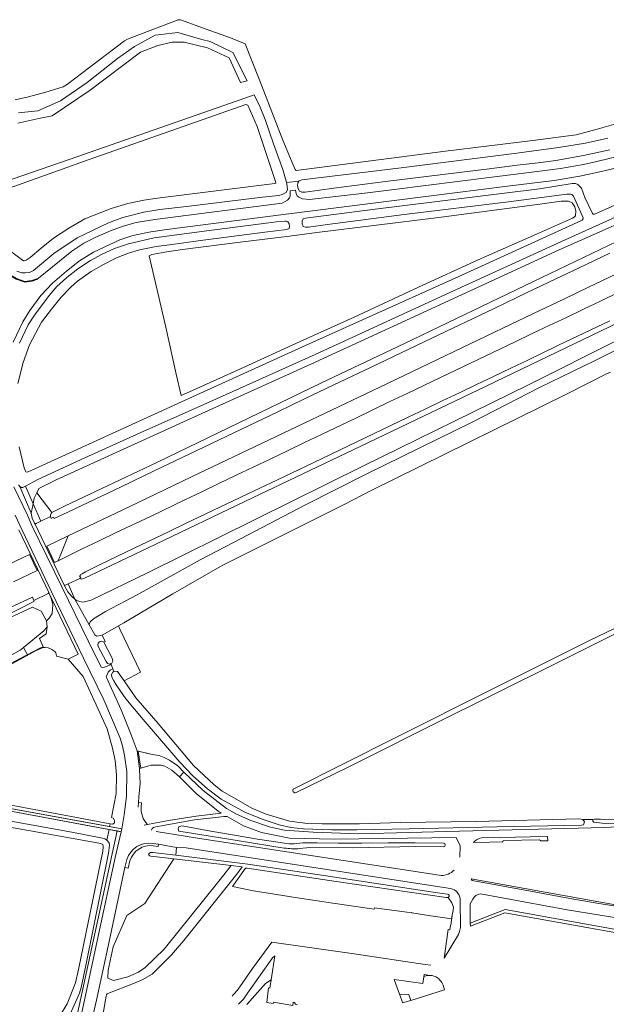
# Model space of a CAD drawing. Header units: metres. Extents: x 209813 to 223847, y 571801 to 587119.
# Tile 10 of 256: x 212317 to 212626, y 573405 to 573925. Entities that reach past the tile are written whole.
import ezdxf

# ---------------------------------------------------------------- set-up
doc = ezdxf.new("R2010")
doc.units = ezdxf.units.M
for name, color, linetype, lineweight in [('B-RO-GR-BEPLANTING_CULTUUR_BOSPLANTSOEN-GV', 8, 'Continuous', 0), ('B-RO-GR-BEPLANTING_CULTUUR_HEESTERS-GV', 8, 'Continuous', 0), ('B-RO-GR-BOUWLAND-GV', 8, 'Continuous', 0), ('B-RO-GR-GRAS-GV', 8, 'Continuous', 0), ('B-RO-GR-GROENVOORZIENING-GV', 8, 'Continuous', 0), ('B-RO-GW-TALUD_KRUIN-G', 8, 'Continuous', 0), ('B-RO-OG-TERREIN_CULTUURSCHEIDING-GV', 8, 'Continuous', 0), ('B-RO-OG-WEG-GV', 8, 'Continuous', 0), ('B-RO-VH-GOOT-G', 8, 'Continuous', 0), ('B-RO-VH-ONVERHARD-GV', 8, 'Continuous', 0), ('B-RO-VH-VERHARDING_GRASBETONSTEEN-GV', 8, 'Continuous', 0), ('B-RO-VH-VERHARDING_HALFVERHARDING-GV', 8, 'Continuous', 0), ('B-RO-VH-VERHARDING_STRAATBAKSTEEN-GV', 8, 'Continuous', 0), ('B-RO-VH-VERHARDING_TEGEL-GV', 8, 'Continuous', 0)]:
    doc.layers.add(name, color=color, linetype=linetype, lineweight=lineweight)

msp = doc.modelspace()

# ---------------------------------------------------------------- linework, layer by layer
at = {"layer": 'B-RO-GR-BEPLANTING_CULTUUR_BOSPLANTSOEN-GV', "flags": 128}
for points in [[(212311.017, 573803.25), (212317.258, 573798.491), (212318.53, 573797.675), (212319.01, 573797.661), (212320.065, 573797.975), (212322.118, 573799.354), (212327.953, 573804.316), (212334.388, 573809.702), (212342.429, 573814.842), (212350.953, 573819.739), (212364.72, 573825.214), (212373.576, 573827.923), (212381.926, 573829.645), (212389.233, 573830.774), (212401.913, 573832.383), (212441.145, 573837.228), (212450.985, 573838.383), (212451.544, 573838.596), (212451.345, 573839.597), (212441.782, 573868.476), (212436.907, 573879.724), (212435.761, 573880.059), (212353.27, 573851.071), (212282.904, 573825.911)], [(212548.637, 573482.999), (212548.821, 573488.992), (212546.751, 573493.485), (212482.585, 573492.501), (212458.791, 573493.048), (212444.065, 573496.05), (212434.611, 573499.597), (212426.005, 573504.496), (212424.111, 573504.443), (212419.959, 573503.974), (212408.671, 573502.756), (212388.345, 573498.974), (212387.129, 573498.655), (212386.437, 573498.119), (212386.069, 573497.288)], [(212388.481, 573496.506), (212403.866, 573494.096), (212410.362, 573492.983), (212517.078, 573476.694), (212538.807, 573473.356)], [(212456.043, 573487.848), (212432.296, 573491.687), (212407.064, 573495.655), (212400.397, 573496.827), (212400.031, 573497.977), (212400.501, 573499.101), (212402.068, 573499.493), (212404.957, 573499.039), (212417.418, 573496.697), (212430.905, 573494.539), (212441.937, 573492.501), (212457.389, 573490.176)], [(212469.211, 573490.552), (212473.405, 573490.575), (212484.472, 573490.456), (212497.01, 573490.345), (212510.886, 573490.599), (212525.03, 573490.631), (212539.979, 573490.489)], [(212540.034, 573488.526), (212525.379, 573488.58), (212491.873, 573487.953), (212469.606, 573488.145), (212464.121, 573487.535)]]:
    msp.add_lwpolyline(points, dxfattribs=at)
for points in [[(212349.41, 573411.066), (212368, 573496.875), (212363.654, 573497.683), (212362.585, 573491.931), (212363.726, 573490.663), (212363.86, 573489.389), (212363.81, 573488.003), (212363.311, 573485.145), (212351.351, 573425.94), (212349.021, 573414.333), (212348.167, 573411.352), (212343.22, 573400.175), (212335.975, 573388.334), (212332.169, 573382.136), (212330.784, 573381.665), (212329.531, 573381.901), (212328.669, 573383.103), (212328.956, 573384.645), (212323.794, 573375.656), (212322.357, 573365.919), (212323.234, 573355.147), (212339.101, 573355.465), (212347.116, 573400.474)], [(212428.07, 573478.666), (212397.815, 573482.168), (212382.469, 573458.636), (212372.996, 573452.219), (212365.818, 573435.633), (212363.252, 573423.391), (212363.055, 573419.245), (212365.934, 573417.912), (212373.659, 573419.886), (212379.241, 573422.368), (212382.681, 573424.738), (212392.661, 573434.441), (212421.633, 573470.306)], [(212436.526, 573477.245), (212436.073, 573477.308), (212435.586, 573477.241), (212428.695, 573467.535), (212439.907, 573465.346), (212463.086, 573461.5), (212481.619, 573458.701), (212503.475, 573455.646), (212503.573, 573456.293), (212520.574, 573454.038), (212523.317, 573453.78), (212523.3, 573453.604), (212533.338, 573452.094), (212544.326, 573450.491), (212544.561, 573452.578), (212545.141, 573454.931), (212545.173, 573456.607), (212544.303, 573458.896), (212542.404, 573461.711), (212541.407, 573461.703), (212483.479, 573470.186)], [(212522.68, 573407.482), (212521.706, 573410.502), (212516.739, 573410.815), (212517.858, 573407.911), (212518.374, 573406.126)]]:
    msp.add_lwpolyline(points, close=True, dxfattribs=at)
at = {"layer": 'B-RO-GR-BEPLANTING_CULTUUR_BOSPLANTSOEN-GV'}
for points in [[(212457.389, 573490.176, 0.0432868), (212462.609, 573490.248)], [(212462.609, 573490.248, -0.0330618), (212469.211, 573490.552)], [(212539.979, 573490.489, -0.8859221), (212540.034, 573488.526)], [(212464.121, 573487.535, -0.0501185), (212456.043, 573487.848)], [(212538.807, 573473.356, 0.1934719), (212545.659, 573476.205)]]:
    msp.add_lwpolyline(points, format="xyb", dxfattribs=at)
at = {"layer": 'B-RO-GR-BEPLANTING_CULTUUR_HEESTERS-GV', "flags": 128}
msp.add_lwpolyline([(212463.081, 573405.106), (212462.046, 573405.474), (212461.645, 573405.775), (212461.645, 573406.309), (212460.771, 573406.453), (212460.499, 573404.806), (212450.29, 573406.489), (212450.202, 573405.825), (212446.768, 573406.279), (212447.799, 573414.083), (212448.434, 573413.999), (212449.111, 573418.236), (212446.198, 573416.39), (212436.339, 573405.248)], dxfattribs=at)
at = {"layer": 'B-RO-GR-BOUWLAND-GV', "flags": 128}
msp.add_lwpolyline([(212338.075, 573399.759), (212341.507, 573405.66), (212345.915, 573416.677), (212347.653, 573423.774), (212360.439, 573486.264), (212360.645, 573488.41), (212360.614, 573489.072), (212360.371, 573489.703), (212359.407, 573490.318), (212291.772, 573502.388), (212230.967, 573513.49), (212222.314, 573515.114), (212217.594, 573515.158), (212214.261, 573514.258), (212200.481, 573508.546), (212191.321, 573504.333), (212190.713, 573503.194), (212190.382, 573501.177), (212191.109, 573497.894), (212229.485, 573412.952), (212238.375, 573396.124)], dxfattribs=at)
at = {"layer": 'B-RO-GR-GRAS-GV', "flags": 128}
for points in [[(212643.226, 573873.455), (212621.001, 573867.211), (212609.994, 573864.142), (212587.028, 573861.178), (212540.99, 573855.463), (212462.25, 573845.409), (212461.721, 573845.832), (212460.134, 573849.537), (212455.265, 573861.39), (212442.777, 573893.563), (212435.474, 573912.19), (212427.643, 573915.365), (212417.271, 573919.069), (212401.29, 573924.89), (212400.126, 573924.784), (212387.638, 573920.128), (212373.456, 573914.624), (212371.763, 573913.672), (212349.22, 573896.421), (212341.812, 573890.918), (212339.483, 573889.542), (212330.382, 573886.684), (212321.28, 573884.25), (212314.189, 573882.663)], [(212315.984, 573875.732), (212326.156, 573876.832), (212338.115, 573882.055), (212352.135, 573891.677), (212368.081, 573904.461), (212377.153, 573910.784), (212388.012, 573916.695), (212399.971, 573918.207), (212412.617, 573914.496), (212417.016, 573913.396), (212428.975, 573907.623), (212436.535, 573892.64), (212432.961, 573891.815), (212427.05, 573904.736), (212415.641, 573910.097), (212403.27, 573912.984), (212396.947, 573912.984), (212389.387, 573911.334), (212380.177, 573907.76), (212353.648, 573887.691), (212333.686, 573874.126), (212326.706, 573872.708), (212315.571, 573870.371)], [(212282.846, 573830.528), (212342.585, 573851.182), (212435.257, 573883.522), (212440.188, 573885.286), (212443.348, 573878.754), (212445.921, 573872.239), (212450.365, 573859.402), (212455.256, 573845.862), (212456.766, 573841.009), (212457.198, 573838.934), (212463.734, 573839.68), (212463.842, 573839.832), (212465.37, 573840.326), (212516.315, 573846.638), (212578.667, 573854.498), (212600.668, 573857.43), (212614.827, 573859.808), (212626.534, 573862.311)], [(212325.636, 573675.316), (212326.687, 573677.463), (212335.806, 573682.191), (212410.603, 573716.26), (212470.072, 573743.22), (212513.708, 573763.205), (212601.034, 573803.463), (212655.852, 573827.664), (212654.027, 573831.22), (212606.057, 573809.612), (212545.338, 573781.871), (212472.387, 573748.316), (212416.728, 573723.27), (212380.046, 573706.996), (212350.937, 573693.79), (212326.161, 573682.313), (212319.602, 573678.788), (212323.652, 573669.531), (212324.239, 573672.467)], [(212627.945, 573738.836), (212625.628, 573737.792), (212605.149, 573727.533), (212501.839, 573676.43), (212487.6, 573669.181), (212442.018, 573646.268), (212423.38, 573636.973), (212397.232, 573621.899), (212371.425, 573606.614), (212368.736, 573605.08), (212369.56, 573603.054), (212380.202, 573580.663), (212371.72, 573575.977), (212377.82, 573567.083), (212389.627, 573553.512), (212408.276, 573531.428), (212419.014, 573521.194), (212423.301, 573517.863), (212429.763, 573514.076), (212438.991, 573508.945), (212446.545, 573505.673), (212458.864, 573502.084), (212468.346, 573500.879), (212475.981, 573500.648), (212495.767, 573500.648), (212517.47, 573501.289), (212557.167, 573501.851), (212611.205, 573503.176), (212612.475, 573503.083), (212613.489, 573502.866), (212618.786, 573502.861), (212619.677, 573503.104), (212622.711, 573503.131), (212624.923, 573502.916), (212644.446, 573502.598)], [(212319.602, 573678.788), (212318.308, 573678.092), (212317.511, 573678.066), (212316.633, 573678.594), (212322.654, 573664.539), (212323.652, 573669.531)], [(212323.652, 573669.531), (212327.668, 573660.352), (212332.774, 573662.796), (212332.727, 573663.681), (212333.476, 573664.903), (212325.636, 573675.316), (212324.239, 573672.467)], [(212322.654, 573664.539), (212323.219, 573661.917), (212324.401, 573659.169), (212324.704, 573658.675), (212325.223, 573659.071), (212327.668, 573660.352)], [(212461.084, 573519.157), (212514.122, 573545.847), (212566.274, 573572.003), (212617.293, 573597.479), (212659.458, 573617.801), (212660.219, 573617.106), (212660.517, 573616.61), (212660.274, 573615.844), (212609.063, 573590.126), (212557.246, 573564.267), (212544.057, 573557.714), (212489.68, 573530.536), (212462.28, 573517.178)], [(212326.8, 573593.056), (212329.01, 573593.927), (212327.089, 573598.363), (212330.501, 573600.846), (212331.084, 573604.569), (212329.241, 573602.391), (212318.54, 573593.673), (212320.319, 573590.572), (212320.686, 573589.81)], [(212318.54, 573593.673), (212316.805, 573592.318), (212296.966, 573581.186), (212276.827, 573570.458), (212263.915, 573562.788), (212252.118, 573554.746), (212224.455, 573533.844), (212222.048, 573533.195), (212226.997, 573532.391), (212229.313, 573534.535), (212233.339, 573537.015), (212235.177, 573538.472), (212236.865, 573540.015), (212239.293, 573542.714), (212240.55, 573543.848), (212242.495, 573545.026), (212244.274, 573545.767), (212248.659, 573548.757), (212264.156, 573559.971), (212276.087, 573566.951), (212283.349, 573570.463), (212295.836, 573577.017), (212301.104, 573579.392)], [(212326.8, 573593.056), (212307.575, 573582.851), (212301.104, 573579.392), (212305.578, 573581.408), (212325.201, 573592.088), (212328.855, 573593.582), (212329.148, 573593.607), (212329.01, 573593.927)]]:
    msp.add_lwpolyline(points, dxfattribs=at)
for points in [[(212345.7, 573619.137), (212353.207, 573605.673), (212353.784, 573607.22), (212355.557, 573608.777), (212361.821, 573612.646), (212378.485, 573621.472), (212411.672, 573639.862), (212429.197, 573649.138), (212466.955, 573668.731), (212499.231, 573685.07), (212555.421, 573712.772), (212590.598, 573730.841), (212619.604, 573744.829), (212653.564, 573761.966), (212682.47, 573775.825), (212680.444, 573779.771), (212632.07, 573755.987), (212584.791, 573732.242), (212497.47, 573689.263), (212383.868, 573633.055), (212354.162, 573618.545), (212350.818, 573617.726), (212349.539, 573617.624), (212346.467, 573618.486)], [(212345.7, 573619.137), (212342.179, 573627.186), (212340.753, 573626.616), (212340.05, 573626.559), (212341.998, 573623.039), (212344.104, 573620.492)], [(212323.948, 573618.482), (212323.976, 573617.967), (212323.639, 573617.668), (212301.13, 573606.283), (212253.736, 573583.47), (212210.223, 573563.161), (212177.464, 573547.217), (212166.408, 573542.375), (212164.159, 573540.6), (212170.052, 573539.409), (212173.474, 573543.813), (212210.23, 573561.875), (212253.033, 573582.123), (212301.178, 573604.744), (212323.319, 573614.874), (212327.94, 573612.818), (212330.631, 573607.642), (212332.183, 573609.205), (212333.602, 573611.678), (212334.035, 573616.093), (212333.337, 573619.155), (212332.134, 573622.063), (212331.974, 573622.655), (212331.595, 573622.133)]]:
    msp.add_lwpolyline(points, close=True, dxfattribs=at)
at = {"layer": 'B-RO-GR-GRAS-GV'}
msp.add_lwpolyline([(212462.28, 573517.178, -0.9859116), (212461.084, 573519.157)], format="xyb", dxfattribs=at)
at = {"layer": 'B-RO-GR-GROENVOORZIENING-GV', "flags": 128}
for points in [[(212464.41, 573755.148), (212492.839, 573767.987), (212526.844, 573783.785), (212558.22, 573798.136), (212588.963, 573811.696), (212607.952, 573820.163), (212608.948, 573820.767), (212609.497, 573821.324), (212609.818, 573823.86), (212609.29, 573826.134), (212607.89, 573828.252), (212605.947, 573829.067), (212601.944, 573829.144), (212590.716, 573827.526), (212536.082, 573820.385), (212504.584, 573816.506), (212473.128, 573812.691), (212458.774, 573810.688), (212432.784, 573807.532), (212402.436, 573803.577), (212394.1, 573802.364), (212386.256, 573800.942), (212384.856, 573800.229), (212393.677, 573762.723), (212399.038, 573737.899), (212401.636, 573726.594), (212404.5, 573727.871), (212432.907, 573740.689)], [(212676.986, 573786.506), (212632.167, 573765.143), (212562.554, 573731.524), (212492.338, 573697.942), (212439.245, 573672.601), (212384.251, 573646.307), (212350.416, 573630.019), (212349.025, 573629.777), (212348.348, 573630.131), (212342.179, 573627.186), (212345.7, 573619.137), (212346.467, 573618.486), (212349.539, 573617.624), (212350.818, 573617.726), (212354.162, 573618.545), (212383.868, 573633.055), (212497.47, 573689.263), (212584.791, 573732.242), (212632.07, 573755.987), (212680.444, 573779.771)], [(212342.176, 573652.532), (212330.86, 573647.066), (212334.944, 573638.524), (212336.833, 573639.402)], [(212331.084, 573604.569), (212330.501, 573600.846), (212327.089, 573598.363), (212329.148, 573593.607), (212330.035, 573593.68), (212331.507, 573593.527), (212333.574, 573592.665), (212335.106, 573591.606), (212335.612, 573590.773), (212335.809, 573590.181), (212335.997, 573589.101), (212342.197, 573587.566), (212347.45, 573590.16), (212332.016, 573622.498), (212332.134, 573622.063), (212333.337, 573619.155), (212334.035, 573616.093), (212333.602, 573611.678), (212332.183, 573609.205), (212330.631, 573607.642)]]:
    msp.add_lwpolyline(points, close=True, dxfattribs=at)
for points in [[(212644.461, 573814.107), (212587.371, 573786.816), (212519.387, 573754.027), (212475.26, 573733.112), (212388.861, 573691.216), (212340.591, 573668.41), (212333.476, 573664.903), (212332.727, 573663.681), (212332.774, 573662.796), (212333.243, 573661.8), (212334.437, 573662.397), (212334.817, 573661.669), (212339.024, 573663.677), (212369.703, 573678.333), (212387.75, 573686.983), (212402.194, 573693.866), (212452.723, 573718.046), (212467.142, 573724.982), (212485.192, 573733.596), (212501.434, 573741.308), (212533.902, 573756.857), (212566.408, 573772.375), (212584.431, 573781.046), (212598.875, 573787.927), (212611.491, 573793.998), (212627.751, 573801.72)], [(212630.808, 573790.602), (212616.378, 573783.69), (212603.738, 573777.67), (212587.504, 573769.896), (212571.296, 573762.065), (212506.349, 573731.056), (212473.864, 573715.471), (212407.088, 573683.639), (212374.639, 573668.093), (212360.2, 573661.201), (212342.176, 573652.532)], [(212336.833, 573639.402), (212349.423, 573645.672), (212358.488, 573649.896), (212367.485, 573654.262), (212385.545, 573662.855), (212403.559, 573671.542), (212412.595, 573675.826), (212421.622, 573680.13), (212430.622, 573684.489), (212439.631, 573688.829), (212448.678, 573693.09), (212457.691, 573697.422), (212466.68, 573701.804), (212475.735, 573706.048), (212493.778, 573714.676), (212511.768, 573723.415), (212520.815, 573727.677), (212538.836, 573736.352), (212565.935, 573749.221), (212577.687, 573754.9), (212586.691, 573759.25), (212595.747, 573763.493), (212604.752, 573767.842), (212613.767, 573772.168), (212622.807, 573776.424), (212631.794, 573780.809)], [(212627.739, 573766.044), (212600.656, 573753.141), (212591.637, 573748.82), (212584.434, 573745.338), (212575.407, 573741.036), (212566.406, 573736.68), (212557.395, 573732.342), (212548.351, 573728.075), (212539.335, 573723.749), (212530.34, 573719.38), (212521.287, 573715.131), (212512.258, 573710.834), (212467.168, 573689.223), (212449.143, 573680.558), (212440.091, 573676.309), (212422.061, 573667.653), (212404.009, 573659.043), (212395.007, 573654.689), (212376.947, 573646.094), (212358.943, 573637.386), (212351.191, 573633.631), (212349.474, 573632.587), (212348.555, 573632.193), (212348.762, 573631.754), (212348.17, 573631.471), (212348.722, 573630.414), (212348.348, 573630.131)], [(212313.356, 573628.375), (212325.84, 573634.209), (212321.795, 573642.712), (212318.679, 573641.332), (212295.228, 573630.106)], [(212301.13, 573606.283), (212323.639, 573617.668), (212323.976, 573617.967), (212323.948, 573618.482), (212323.243, 573620.218), (212309.325, 573613.657)]]:
    msp.add_lwpolyline(points, dxfattribs=at)
at = {"layer": 'B-RO-GW-TALUD_KRUIN-G', "flags": 128}
for points in [[(212333.476, 573664.903), (212340.591, 573668.41), (212388.861, 573691.216), (212475.26, 573733.112), (212519.387, 573754.027), (212587.371, 573786.816), (212644.461, 573814.107), (212659.299, 573820.952)], [(212676.986, 573786.506), (212632.167, 573765.143), (212562.554, 573731.524), (212492.338, 573697.942), (212439.245, 573672.601), (212384.251, 573646.307), (212350.416, 573630.019), (212349.025, 573629.777), (212348.348, 573630.131), (212342.179, 573627.186)], [(212327.668, 573660.352), (212332.774, 573662.796), (212332.727, 573663.681), (212333.476, 573664.903)], [(212324.704, 573658.675), (212325.223, 573659.071), (212327.668, 573660.352)], [(212342.179, 573627.186), (212340.753, 573626.616), (212340.05, 573626.559)], [(212331.974, 573622.655), (212331.595, 573622.133), (212323.948, 573618.482), (212323.976, 573617.967), (212323.639, 573617.668), (212301.13, 573606.283), (212253.736, 573583.47), (212210.223, 573563.161), (212177.464, 573547.217), (212166.408, 573542.375), (212164.159, 573540.6)]]:
    msp.add_lwpolyline(points, dxfattribs=at)
at = {"layer": 'B-RO-OG-TERREIN_CULTUURSCHEIDING-GV', "flags": 128}
for points in [[(212449.502, 573429.428), (212436.735, 573411.254), (212434.475, 573408.182), (212431.902, 573405.396)], [(212436.339, 573405.248), (212446.198, 573416.39), (212449.111, 573418.236), (212451.141, 573430.936)], [(212532.698, 573420.666), (212529.808, 573421.08), (212529.104, 573416.395), (212513.896, 573418.455), (212516.739, 573410.815), (212521.706, 573410.502), (212522.68, 573407.482), (212540.507, 573413.096), (212539.756, 573415.503)]]:
    msp.add_lwpolyline(points, dxfattribs=at)
at = {"layer": 'B-RO-OG-TERREIN_CULTUURSCHEIDING-GV'}
for points in [[(212451.141, 573430.936, 0.0753248), (212449.502, 573429.428)], [(212539.756, 573415.503, 0.4445042), (212529.386, 573419.977)]]:
    msp.add_lwpolyline(points, format="xyb", dxfattribs=at)
at = {"layer": 'B-RO-OG-WEG-GV', "flags": 128}
for points in [[(212627.657, 573856.146), (212613.848, 573853.248), (212599.138, 573850.64), (212589.961, 573849.419), (212578.899, 573848.122), (212562.716, 573846.041), (212509.441, 573839.506), (212482.117, 573835.937), (212467.008, 573833.9), (212465.319, 573833.911), (212464.118, 573834.454), (212463.423, 573835.586), (212463.093, 573837.355), (212463.11, 573838.803), (212463.734, 573839.68), (212457.198, 573838.934), (212457.578, 573837.11), (212457.829, 573835.224), (212457.109, 573833.712), (212454.947, 573832.736), (212453.188, 573832.198), (212444.547, 573831.267), (212404.592, 573826.315), (212390.46, 573824.83), (212382.073, 573823.413), (212371.012, 573820.501), (212363.351, 573817.653), (212354.931, 573813.714), (212346.855, 573809.729), (212334.52, 573801.465), (212323.901, 573792.488), (212321.737, 573791.522), (212319.421, 573791.341), (212317.668, 573791.341), (212315.065, 573792.284)], [(212314.951, 573788.369), (212319.235, 573786.799), (212323.018, 573787.301), (212325.541, 573788.159), (212325.67, 573787.78), (212333.84, 573794.44), (212344.01, 573802.81), (212350.45, 573806.91), (212356.63, 573810.14), (212364.44, 573813.52), (212371.04, 573815.91), (212377.92, 573817.82), (212387.81, 573819.45), (212410.95, 573822.5), (212454.958, 573828.041), (212456.109, 573828.803), (212457.761, 573829.734), (212458.768, 573830.894), (212459.19, 573831.787), (212459.19, 573834.52), (212461.973, 573834.901), (212462.397, 573833.156), (212462.909, 573831.977), (212463.783, 573831.312), (212465.569, 573830.304), (212469.31, 573829.96), (212499.999, 573833.601), (212514.043, 573835.29), (212564.042, 573841.672), (212589.372, 573844.801), (212601.749, 573846.428), (212613.74, 573848.541), (212620.817, 573850.021), (212634.565, 573853.368)], [(212316.272, 573699.58), (212318.994, 573688.468), (212319.595, 573686.636), (212319.799, 573686.372), (212320.474, 573686.236), (212322.619, 573686.961), (212351.01, 573699.972), (212400.003, 573722.391), (212465.686, 573752.275), (212548.006, 573789.347), (212612.318, 573818.719), (212613.053, 573819.179), (212613.502, 573819.604), (212613.608, 573819.878), (212613.589, 573820.301), (212608.467, 573831.734), (212607.692, 573832.65), (212606.989, 573832.85), (212605.038, 573832.822), (212574.332, 573828.711), (212519.318, 573822.063), (212478.779, 573816.892), (212468.789, 573815.482), (212467.279, 573815.419), (212466.02, 573815.839), (212465.429, 573817.259), (212465.429, 573818.571), (212466.048, 573819.746), (212467.323, 573820.174), (212502.545, 573824.799), (212590.558, 573835.737), (212607.788, 573838.388), (212609.582, 573838.388), (212610.888, 573837.952), (212612.75, 573835.977), (212614.567, 573831.043), (212618.497, 573822.547), (212618.84, 573822.289), (212619.662, 573822.289), (212684.135, 573850.836)], [(212634.185, 573847.376), (212624.028, 573844.894), (212611.892, 573842.396), (212598.306, 573840.1), (212573.72, 573837.083), (212546.03, 573833.595), (212455.626, 573822.116), (212394.151, 573814.2), (212385.621, 573812.92), (212376.269, 573810.968), (212369.362, 573808.68), (212355.556, 573802.307), (212348.176, 573797.65), (212341.295, 573792.261), (212333.937, 573785.856), (212327.638, 573779.387), (212321.936, 573771.519), (212318.166, 573765.448), (212313.103, 573754.811)], [(212316.494, 573754.243), (212321.109, 573763.9), (212324.401, 573768.92), (212332.183, 573779.432), (212336.208, 573784.035), (212341.404, 573788.818), (212347.223, 573793.399), (212353.965, 573797.885), (212360.046, 573801.166), (212366.629, 573804.14), (212373.847, 573806.653), (212387.512, 573809.849), (212415.271, 573813.547), (212451.959, 573818.295), (212456.295, 573818.661), (212457.246, 573818.635), (212458.002, 573818.197), (212458.621, 573817.128), (212458.742, 573815.893), (212458.548, 573814.688), (212457.314, 573814.23), (212445.757, 573812.836), (212410.601, 573808.23), (212395.572, 573806.091), (212388.461, 573805.233), (212379.715, 573803.452), (212373.849, 573801.775), (212367.539, 573799.162), (212361.168, 573795.944), (212354.269, 573791.978), (212347.07, 573786.846), (212343.488, 573783.85), (212338.508, 573778.497), (212333.405, 573772.233), (212328.145, 573765.263), (212321.763, 573753.342), (212318.325, 573744.087), (212315.634, 573732.975)], [(212313.53, 573678.36), (212320.67, 573663.5), (212323.046, 573658.084), (212338.791, 573625.624), (212352.73, 573597.11), (212359.546, 573583.349), (212360.926, 573583.122), (212364.758, 573584.698), (212364.594, 573585.142), (212364.063, 573584.904), (212362.881, 573585.218), (212362.122, 573586.276), (212357.947, 573594.222), (212357.684, 573594.987), (212358.007, 573595.925), (212358.708, 573596.671), (212359.723, 573596.973), (212360.954, 573596.531), (212361.572, 573596.819), (212359.975, 573600.244), (212358.341, 573599.816), (212357.172, 573599.715), (212356.143, 573600.371), (212353.207, 573605.673), (212345.7, 573619.137), (212344.104, 573620.492), (212341.998, 573623.039), (212340.05, 573626.559), (212324.704, 573658.675), (212324.401, 573659.169), (212323.219, 573661.917), (212322.654, 573664.539), (212316.633, 573678.594), (212315.932, 573679.564)], [(212363.924, 573499.134), (212370.408, 573497.953), (212371.73, 573505.32), (212372.84, 573515.08), (212373.031, 573528.151), (212371.82, 573536.71), (212370.77, 573541.83), (212369.52, 573545.86), (212360.88, 573566), (212350.26, 573587.95), (212333.324, 573623.014), (212317.934, 573655.637), (212314.15, 573663.5)], [(212316.092, 573655.69), (212331.974, 573622.655), (212332.016, 573622.498), (212347.45, 573590.16), (212342.197, 573587.566), (212350.019, 573578.415), (212362.723, 573550.654), (212365.467, 573540.463), (212366.869, 573533.979), (212367.671, 573526.409), (212367.373, 573516.688), (212364.889, 573503.901), (212365.815, 573503.659), (212366.499, 573502.452), (212366.5, 573501.089), (212365.749, 573500.416), (212364.183, 573500.531)], [(212632.561, 573500.915), (212625.296, 573500.756), (212620.729, 573501.232), (212619.245, 573501.501), (212618.794, 573501.944), (212618.786, 573502.861), (212613.489, 573502.866), (212614.298, 573501.652), (212613.795, 573500.144), (212612.658, 573499.916), (212603.937, 573499.808), (212568.143, 573499.001), (212521.817, 573498.044), (212494.287, 573497.421), (212481.127, 573497.468), (212466.188, 573497.904), (212459.476, 573498.623), (212453.401, 573500.107), (212444.95, 573502.961), (212435.568, 573506.619), (212422.747, 573513.624), (212415.579, 573519.085), (212407.836, 573525.933), (212400.947, 573533.162), (212381.657, 573555.703), (212372.449, 573566.561), (212367.381, 573573.986), (212366.277, 573576.122), (212365.128, 573578.003), (212364.955, 573579.477), (212365.599, 573580.655), (212366.149, 573580.937), (212365.594, 573582.438), (212364.244, 573581.606), (212363.176, 573580.563), (212362.087, 573578.22), (212362.26, 573577.87), (212370, 573560.75), (212375.357, 573547.631), (212378.455, 573539.162), (212386.394, 573537.223), (212390.159, 573536.642), (212392.741, 573535.691), (212395.561, 573534.295), (212399.865, 573531.177), (212403.071, 573527.91), (212413.279, 573518.265), (212425.597, 573508.704), (212430.94, 573505.739), (212438.368, 573502.308), (212448.808, 573498.93), (212456.184, 573497.319), (212471.286, 573496.273), (212495.342, 573495.358), (212548.483, 573496.721), (212624.926, 573498.73), (212631.826, 573498.957)], [(212383.892, 573500.258), (212394.97, 573502.288), (212409.649, 573504.666), (212422.813, 573506.313), (212421.148, 573507.261), (212409.549, 573516.697), (212400.844, 573525.386), (212396.837, 573529.009), (212393.097, 573531.088), (212391.138, 573531.563), (212385.944, 573531.563), (212379.718, 573529.816), (212379.786, 573529.315), (212380.107, 573521.833), (212379.429, 573514.662), (212379.196, 573511.902), (212380.818, 573511.765), (212380.649, 573509.773)], [(212555.846, 573490.748), (212564.417, 573490.872), (212571.166, 573491.046), (212571.183, 573491.333), (212571.413, 573491.698), (212571.797, 573491.852), (212590.658, 573492.127), (212591.118, 573491.877), (212591.345, 573491.565), (212594.959, 573491.658), (212594.901, 573493.9), (212585.755, 573493.745), (212577.996, 573493.51), (212569.979, 573493.25), (212566.555, 573493.409), (212560.04, 573493.216)], [(212359.09, 573392.356), (212361.726, 573407.671), (212362.07, 573409.747), (212362.293, 573410.459), (212362.659, 573410.859), (212362.961, 573411.044), (212376.482, 573416.354), (212381.117, 573418.342), (212386.322, 573421.377), (212396.541, 573431.426), (212403.116, 573439.01), (212431.092, 573474.004), (212433.832, 573478), (212428.07, 573478.666), (212421.633, 573470.306), (212392.661, 573434.441), (212382.681, 573424.738), (212379.241, 573422.368), (212373.659, 573419.886), (212365.934, 573417.912), (212363.055, 573419.245), (212363.252, 573423.391), (212365.818, 573435.633), (212372.996, 573452.219), (212382.469, 573458.636), (212397.815, 573482.168), (212385.771, 573483.562), (212384.973, 573483.752), (212384.554, 573484.591), (212385.027, 573485.222), (212385.531, 573485.537), (212386.8, 573485.537), (212398.899, 573484.042)], [(212399.155, 573488.187), (212389.768, 573489.821), (212389.562, 573488.64), (212386.94, 573489.096)], [(212543.732, 573466.489), (212528.735, 573468.82), (212404.321, 573487.868), (212399.155, 573488.187), (212398.899, 573484.042), (212436.832, 573479.356), (212476.91, 573473.347), (212534.52, 573464.613), (212542.141, 573463.509), (212542.627, 573463.266), (212542.943, 573462.829), (212542.982, 573462.236), (212542.404, 573461.711), (212544.303, 573458.896), (212545.173, 573456.607), (212545.141, 573454.931), (212544.561, 573452.578), (212543.894, 573447.082), (212543.603, 573447.122), (212543.274, 573444.74), (212542.468, 573444.851), (212540.322, 573429.821), (212547.852, 573442.248), (212548.508, 573443.885), (212548.888, 573445.955), (212548.805, 573460.056)], [(212374.632, 573481.159), (212373.719, 573477.199), (212372.05, 573477.583), (212370.702, 573471.735), (212363.78, 573438.54), (212356.99, 573407.62), (212354.062, 573394.572)], [(212548.805, 573460.056), (212548.799, 573460.991)], [(212555.433, 573460.884), (212554.071, 573458.473), (212554.13, 573448.263), (212572.448, 573455.35), (212648.424, 573441.665)], [(212647.958, 573442.816), (212647.391, 573444.374), (212646.681, 573445.762), (212645.344, 573447.193), (212643.79, 573448.375), (212639.913, 573449.613), (212605.129, 573455.31), (212559.426, 573463.734)]]:
    msp.add_lwpolyline(points, dxfattribs=at)
for points in [[(212229.031, 573521.869), (212226.843, 573520.426), (212225.373, 573520.688), (212221.843, 573518.318), (212222.122, 573518.189), (212344.095, 573496.295), (212360.243, 573493.109), (212361.441, 573492.64), (212362.585, 573491.931), (212363.654, 573497.683), (212285.352, 573512.234), (212242.512, 573519.685)], [(212231.588, 573524.643), (212230.959, 573524.242), (212232.274, 573524.008), (212230.846, 573523.066), (212248.717, 573520.116), (212363.924, 573499.134), (212364.183, 573500.531), (212241.018, 573523.806), (212237.359, 573524.99), (212235.738, 573525.285), (212233.948, 573525.285), (212232.934, 573525.148)], [(212323.643, 573351.938), (212329.339, 573351.943), (212336.583, 573352.108), (212338.273, 573352.332), (212339.599, 573352.654), (212340.431, 573353.229), (212340.946, 573354.478), (212341.6, 573359.89), (212343.41, 573371.43), (212345.39, 573382.9), (212358.02, 573441.29), (212366.96, 573482.77), (212370.148, 573496.476), (212368, 573496.875), (212347.116, 573400.474), (212339.101, 573355.465), (212323.234, 573355.147)], [(212554.509, 573471.541), (212555.015, 573470.662), (212585.811, 573465.028), (212605.649, 573461.424), (212620.891, 573458.755), (212640.881, 573455.524), (212641.338, 573456.017)]]:
    msp.add_lwpolyline(points, close=True, dxfattribs=at)
at = {"layer": 'B-RO-OG-WEG-GV'}
for points in [[(212560.04, 573493.216, 0.157182), (212555.846, 573490.748)], [(212548.799, 573460.991, 0.3152829), (212543.732, 573466.489)], [(212559.426, 573463.734, 0.2430037), (212555.433, 573460.884)]]:
    msp.add_lwpolyline(points, format="xyb", dxfattribs=at)
at = {"layer": 'B-RO-VH-GOOT-G', "flags": 128}
msp.add_lwpolyline([(212432.606, 573414.578), (212439.349, 573424.207), (212449.556, 573438.245), (212492.907, 573431.972), (212530.283, 573426.312), (212533.288, 573426)], dxfattribs=at)
msp.add_lwpolyline([(212432.606, 573414.578), (212439.349, 573424.207), (212449.556, 573438.245), (212492.907, 573431.972), (212530.283, 573426.312), (212533.288, 573426)], dxfattribs=at)
at = {"layer": 'B-RO-VH-GOOT-G'}
msp.add_lwpolyline([(212428.606, 573409.753, 0.0316034), (212432.606, 573414.578)], format="xyb", dxfattribs=at)
msp.add_lwpolyline([(212428.606, 573409.753, 0.0316034), (212432.606, 573414.578)], format="xyb", dxfattribs=at)
at = {"layer": 'B-RO-VH-ONVERHARD-GV', "flags": 128}
msp.add_lwpolyline([(212364.594, 573585.142), (212366.149, 573580.937), (212366.698, 573581.22), (212368.213, 573581.065), (212371.72, 573575.977), (212380.202, 573580.663), (212369.56, 573603.054), (212368.736, 573605.08), (212360.311, 573600.33), (212359.975, 573600.244), (212361.572, 573596.819), (212360.954, 573596.531), (212365.11, 573588.291), (212365.464, 573587.386), (212365.696, 573586.392), (212365.124, 573585.38)], close=True, dxfattribs=at)
at = {"layer": 'B-RO-VH-VERHARDING_GRASBETONSTEEN-GV', "flags": 128}
msp.add_lwpolyline([(212302.96, 573796.08), (212311.702, 573789.811), (212314.78, 573788.006), (212319.19, 573786.39), (212323.11, 573786.91), (212325.67, 573787.78), (212325.541, 573788.159), (212323.018, 573787.301), (212319.235, 573786.799), (212314.951, 573788.369), (212311.919, 573790.147), (212302.844, 573796.661)], close=True, dxfattribs=at)
at = {"layer": 'B-RO-VH-VERHARDING_HALFVERHARDING-GV', "flags": 128}
msp.add_lwpolyline([(212229.031, 573521.869), (212242.512, 573519.685), (212285.352, 573512.234), (212370.148, 573496.476), (212370.408, 573497.953), (212248.717, 573520.116), (212230.846, 573523.066)], dxfattribs=at)
at = {"layer": 'B-RO-VH-VERHARDING_STRAATBAKSTEEN-GV', "flags": 128}
msp.add_lwpolyline([(212379.109, 573539.002), (212380.355, 573530.005), (212385.944, 573531.563), (212391.138, 573531.563), (212393.097, 573531.088), (212396.837, 573529.009), (212400.844, 573525.386), (212403.071, 573527.91), (212399.865, 573531.177), (212395.561, 573534.295), (212392.741, 573535.691), (212390.159, 573536.642), (212386.394, 573537.223)], close=True, dxfattribs=at)
for points in [[(212380.649, 573509.773), (212380.818, 573511.765), (212379.196, 573511.902), (212378.991, 573509.469)], [(212382.233, 573499.954), (212383.892, 573500.258)], [(212386.94, 573489.096), (212389.562, 573488.64), (212389.768, 573489.821), (212386.88, 573490.323)], [(212373.016, 573481.771), (212372.05, 573477.583), (212373.719, 573477.199), (212374.632, 573481.159)]]:
    msp.add_lwpolyline(points, dxfattribs=at)
at = {"layer": 'B-RO-VH-VERHARDING_STRAATBAKSTEEN-GV'}
for points in [[(212383.892, 573500.258, -0.2149881), (212380.649, 573509.773)], [(212386.88, 573490.323, 0.3651914), (212373.016, 573481.771)], [(212374.632, 573481.159, -0.3546572), (212386.94, 573489.096)]]:
    msp.add_lwpolyline(points, format="xyb", dxfattribs=at)
at = {"layer": 'B-RO-VH-VERHARDING_TEGEL-GV', "flags": 128}
for points in [[(212380.355, 573530.005), (212379.109, 573539.002), (212378.455, 573539.162), (212379.718, 573529.816)], [(212554.13, 573448.263), (212554.136, 573446.537), (212572.257, 573453.656), (212648.871, 573439.98), (212648.424, 573441.665), (212572.448, 573455.35)]]:
    msp.add_lwpolyline(points, close=True, dxfattribs=at)

doc.saveas('drawing.dxf')
